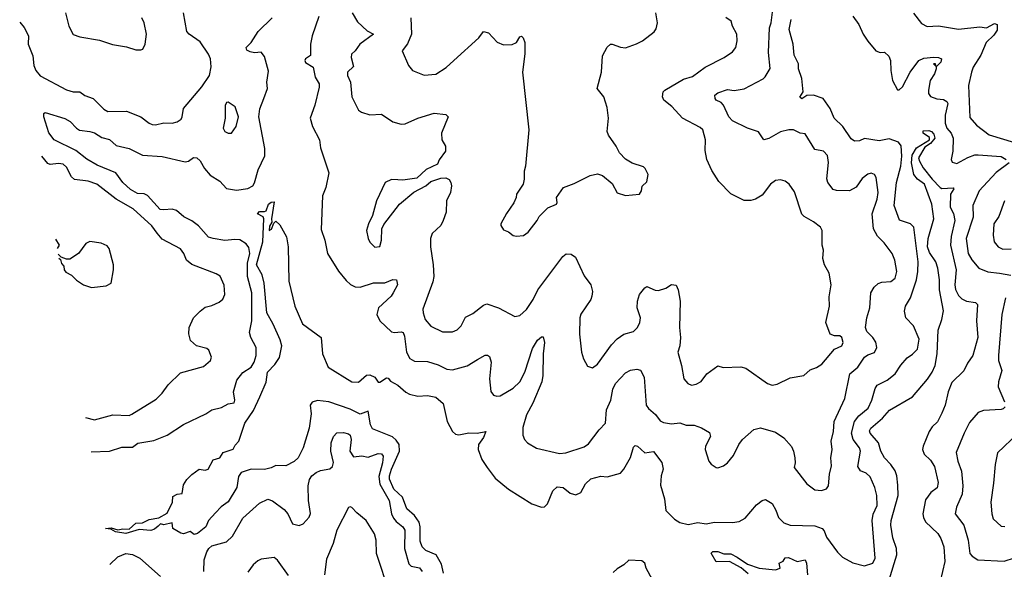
# Model space of a CAD drawing. Extents: x 2199565 to 2323334, y 894172 to 1018966.
# Tile 14 of 256: x 2211420 to 2217394, y 937298 to 940634. Entities that reach past the tile are written whole.
import ezdxf

# ---------------------------------------------------------------- set-up
doc = ezdxf.new("R2010")
doc.units = 0

msp = doc.modelspace()

# ---------------------------------------------------------------- linework, layer by layer
at = {"layer": '0CON10XD'}
for points in [[(2211420.4, 940618.2), (2211446.6, 940586.6), (2211474.4, 940535), (2211471.1, 940485), (2211500.4, 940415), (2211505.3, 940355), (2211518.9, 940325), (2211545, 940293.3), (2211705, 940207.8), (2211745, 940195.8), (2211785, 940196.2), (2211815, 940174.4), (2211866.7, 940155), (2211931.1, 940091.1), (2211955, 940075.4), (2212067.9, 940077.9), (2212155, 940044.3), (2212205, 940005.5), (2212225, 939996.9), (2212245, 939995.6), (2212295, 940006.9), (2212345, 940005.8), (2212375.4, 940014.6), (2212399.2, 940030.8), (2212406.7, 940045), (2212414, 940095), (2212524.3, 940225.7), (2212571.2, 940295), (2212581.7, 940348.3), (2212577.1, 940395), (2212566.2, 940425), (2212515, 940498.6), (2212449.2, 940545), (2212435, 940562), (2212414.4, 940675)], [(2211698.8, 940675), (2211718, 940595), (2211745, 940543.3), (2211785, 940528.8), (2211905, 940509.2), (2211982.7, 940482.7), (2212068.6, 940468.6), (2212125, 940451.2), (2212155, 940450), (2212167.5, 940455), (2212181.2, 940485), (2212190, 940545), (2212176.2, 940615), (2212161.2, 940645)], [(2213235, 940653.8), (2213193.8, 940535), (2213184.6, 940485), (2213184.4, 940415.6), (2213155, 940395.8), (2213150.8, 940385), (2213155, 940374.4), (2213201.4, 940345), (2213212.4, 940285), (2213236.9, 940245), (2213237.5, 940225), (2213211.1, 940115), (2213182.2, 940035), (2213195.8, 939985.8), (2213238.6, 939905), (2213245.5, 939855), (2213295.4, 939705), (2213277.5, 939615), (2213257.5, 939565), (2213249.7, 939359.7), (2213271.1, 939295), (2213287.1, 939215), (2213355, 939107.1), (2213400.5, 939050.5), (2213427.3, 939027.3), (2213455, 939012.9), (2213485, 939010.4), (2213566.6, 939036.6), (2213635, 939037.3), (2213685, 939057.1), (2213706.7, 939055), (2213711.4, 939025), (2213686.9, 938975), (2213674.3, 938955), (2213597.5, 938885), (2213587.8, 938845), (2213605.4, 938805.4), (2213675, 938739.2), (2213695, 938734.3), (2213735, 938740), (2213745.7, 938735), (2213753.8, 938713.8), (2213766.4, 938616.4), (2213787.6, 938577.6), (2213815, 938561.9), (2213895, 938560), (2213958.6, 938538.6), (2214011.7, 938511.7), (2214045, 938508.6), (2214135, 938532.9), (2214197.7, 938572.3), (2214245, 938596.9), (2214258.1, 938598.1), (2214269.7, 938589.7), (2214280, 938555), (2214271.2, 938455), (2214277.6, 938377.6), (2214295.5, 938355.5), (2214315, 938348.9), (2214335, 938350.5), (2214415, 938397.3), (2214455, 938436.2), (2214485.2, 938495), (2214531.8, 938638.2), (2214561.6, 938688.4), (2214585, 938708), (2214595, 938708.8), (2214603.9, 938673.9), (2214595.4, 938605), (2214594.6, 938475), (2214588.5, 938435), (2214534.1, 938305.9), (2214494.5, 938235), (2214471.7, 938158.3), (2214472.4, 938112.4), (2214482, 938085), (2214501.2, 938065), (2214555, 938032.9), (2214695, 938000), (2214734, 938004), (2214845, 938041.9), (2214870.2, 938059.8), (2214935.7, 938145), (2214974.2, 938185), (2214980.6, 938265), (2215006.3, 938323.7), (2215017.8, 938392.2), (2215035.6, 938425), (2215095, 938490), (2215125, 938505.8), (2215165, 938512), (2215185.9, 938505.9), (2215208.6, 938465), (2215221.5, 938295), (2215235, 938273.3), (2215278.1, 938238.1), (2215305, 938200), (2215325, 938189.5), (2215375, 938181.5), (2215425, 938186.5), (2215463, 938173), (2215512.2, 938172.2), (2215556.8, 938156.8), (2215605, 938128.8), (2215610.8, 938105), (2215581.4, 938045), (2215578, 938025), (2215600.8, 937955), (2215615, 937936), (2215645, 937916.2), (2215655.9, 937914.1), (2215690, 937925), (2215715, 937943.8), (2215750.6, 937989.4), (2215784, 938055), (2215806.2, 938085), (2215875, 938145.8), (2215915, 938156), (2216005, 938130.8), (2216056.2, 938096.2), (2216103.3, 938043.3), (2216115.5, 938015), (2216122.7, 937975), (2216124.4, 937945), (2216118, 937915), (2216195, 937816), (2216245, 937780), (2216285, 937775.8), (2216314.3, 937785.7), (2216327.5, 937805), (2216333.8, 937876.2), (2216345.4, 937925), (2216341.2, 937975), (2216349.1, 938025), (2216342.7, 938075), (2216356.9, 938135), (2216362.3, 938195), (2216425.4, 938335), (2216455.4, 938484.6), (2216505, 938524.4), (2216545.6, 938585), (2216565, 938599.5), (2216606.7, 938613.3), (2216621.1, 938645), (2216615, 938675.8), (2216595, 938705.8), (2216560.3, 938740.3), (2216551.5, 938765), (2216558.7, 938825), (2216577.3, 938885), (2216584.7, 938975), (2216605, 939010.6), (2216628, 939032), (2216650.2, 939039.8), (2216705, 939044.6), (2216730.9, 939065), (2216740.8, 939105), (2216729.1, 939175), (2216713.3, 939215), (2216665, 939279.2), (2216625, 939319.4), (2216600.9, 939365), (2216590.9, 939455), (2216622.7, 939545), (2216628.5, 939585), (2216617.1, 939675), (2216606.2, 939695), (2216585, 939702), (2216565, 939695.6), (2216531.1, 939668.9), (2216495, 939617.1), (2216455, 939595.4), (2216375, 939596.7), (2216355, 939602.5), (2216322.9, 939645), (2216317.6, 939667.6), (2216327.8, 939767.8), (2216320.2, 939810.2), (2216296.3, 939836.3), (2216245, 939846), (2216185, 939941.4), (2216155, 939945.7), (2216115, 939965.8), (2216085.7, 939965.7), (2216035, 939953.5), (2215965, 939913.1), (2215934.6, 939904.6), (2215902, 939952), (2215835, 939974.5), (2215745, 940020), (2215721.4, 940045), (2215690.8, 940115), (2215675, 940130), (2215645, 940144.4), (2215638.5, 940155), (2215637.9, 940175), (2215655, 940190), (2215715, 940209.3), (2215755, 940203.2), (2215815, 940214.6), (2215930, 940275), (2215943, 940287), (2215972.5, 940337.5), (2215962.1, 940435), (2215968.7, 940585), (2215980, 940615), (2215989.1, 940695)], [(2213437.1, 940675), (2213470.1, 940620.1), (2213529.2, 940565), (2213567.5, 940545), (2213484.2, 940485.8), (2213455, 940444.2), (2213433.3, 940425), (2213430.8, 940405), (2213445, 940350), (2213408, 940315), (2213409.2, 940295), (2213427.1, 940255), (2213434.6, 940164.6), (2213476.7, 940085), (2213493, 940073), (2213545, 940055.5), (2213615, 940061.1), (2213685, 940013.1), (2213735, 940000), (2213758.3, 940001.7), (2213835, 940035.7), (2213935, 940067.1), (2214005, 940058.8), (2214020, 940045), (2213980, 939945), (2213982, 939905), (2214003.8, 939865), (2214004, 939835), (2213966, 939784), (2213954.1, 939755.9), (2213886.2, 939725), (2213828.7, 939671.3), (2213745, 939659.5), (2213715, 939662.2), (2213675.7, 939664.3), (2213636.7, 939645), (2213584.3, 939535), (2213561.4, 939445), (2213535.8, 939395), (2213524.2, 939355), (2213534.2, 939305), (2213544.2, 939284.2), (2213575, 939253.3), (2213605, 939257.5), (2213615.6, 939295), (2213618.1, 939365), (2213628.5, 939391.5), (2213725.3, 939514.7), (2213812.4, 939587.6), (2213883.3, 939625), (2213915, 939652), (2213975, 939671.2), (2214005, 939673.3), (2214025, 939663.3), (2214036.2, 939645), (2214040, 939625), (2214034.2, 939585.8), (2214010, 939535), (2214007.1, 939465), (2213990, 939415), (2213974.6, 939385.4), (2213922.9, 939335), (2213911.9, 939305), (2213913.1, 939255), (2213929.2, 939145), (2213932.5, 939075), (2213927.1, 939042.9), (2213866.4, 938876.4), (2213868, 938855), (2213880.8, 938815), (2213915, 938774.3), (2213985, 938739.4), (2214045, 938738.9), (2214075, 938750.6), (2214098.1, 938775), (2214125, 938827.5), (2214170.2, 938849.8), (2214235, 938902), (2214255, 938908.8), (2214325, 938884.4), (2214425, 938833.1), (2214455, 938838.6), (2214494.6, 938875.4), (2214535, 938935.7), (2214563.6, 938995), (2214715, 939196.2), (2214735, 939212), (2214765, 939211.2), (2214791.4, 939191.4), (2214845, 939078.8), (2214885.7, 939025), (2214894.3, 938985), (2214891.4, 938955), (2214884.2, 938935), (2214825, 938846.7), (2214817.5, 938825), (2214815.8, 938725), (2214828, 938615), (2214841.2, 938575), (2214865, 938530), (2214895, 938520), (2214925, 938544), (2215010.1, 938659.9), (2215045, 938696.9), (2215084.6, 938725.4), (2215145, 938740.8), (2215169.2, 938765), (2215182.9, 938795), (2215187.1, 938825), (2215166.2, 938885), (2215167.5, 938925), (2215180, 938965), (2215213, 939007), (2215225, 939013.8), (2215275, 938992.5), (2215295, 938990.8), (2215340, 939005), (2215375, 939027.1), (2215403, 939023), (2215414.3, 938995), (2215426.7, 938925), (2215422.9, 938765), (2215430, 938705), (2215425.6, 938655), (2215413.3, 938615), (2215434.3, 938535), (2215448.8, 938455), (2215473.3, 938425), (2215495, 938416.2), (2215525, 938422), (2215555, 938438.8), (2215588.8, 938485), (2215655, 938532.5), (2215687, 938523), (2215795, 938526.2), (2215825, 938518.8), (2215957.5, 938425), (2215985, 938416.2), (2216015, 938421.2), (2216095, 938460), (2216177.5, 938475), (2216215, 938508.8), (2216255, 938522), (2216287.4, 938542.6), (2216363.8, 938635), (2216406.9, 938655), (2216416.2, 938675), (2216407.8, 938705), (2216395, 938714.3), (2216364, 938714), (2216337.5, 938725), (2216310, 938795), (2216333.3, 938895), (2216331.7, 938951.7), (2216343.3, 939025), (2216331.2, 939095), (2216302, 939145), (2216292, 939185), (2216296.2, 939235), (2216289.2, 939265), (2216289.2, 939355), (2216277.5, 939375), (2216235, 939407.1), (2216179.1, 939439.1), (2216165, 939454.3), (2216119.8, 939589.8), (2216088.8, 939635), (2216065, 939654), (2216035, 939662.5), (2216005, 939658), (2215976, 939635), (2215925, 939568.8), (2215885, 939543.8), (2215855, 939536.7), (2215815, 939536.7), (2215735, 939576.2), (2215661.7, 939651.7), (2215619.3, 939719.3), (2215588, 939785), (2215578.8, 939838.8), (2215581.5, 939905), (2215565.3, 939965.3), (2215549.2, 939979.2), (2215441.5, 940035), (2215376.7, 940106.7), (2215328.8, 940145), (2215320, 940165), (2215324.2, 940195), (2215333.8, 940205), (2215448.2, 940271.8), (2215501.3, 940288.7), (2215578, 940345), (2215693.3, 940405), (2215745, 940438.8), (2215764, 940465), (2215772, 940505), (2215770, 940545), (2215744.2, 940594.2), (2215736.2, 940625), (2215705, 940646)], [(2213793.6, 940645), (2213798.2, 940545), (2213772, 940488), (2213740, 940445), (2213780, 940355), (2213803.8, 940325), (2213875, 940296), (2213945, 940303.5), (2214006.6, 940343.4), (2214054.4, 940385), (2214205, 940524.2), (2214235, 940561.2), (2214265, 940553.1), (2214316.3, 940496.3), (2214355, 940481.1), (2214408, 940482), (2214434.5, 940495.5), (2214455, 940530), (2214465, 940533.3), (2214475, 940522.5), (2214484.2, 940495), (2214484.5, 940425.5), (2214471.4, 940315), (2214510, 939965), (2214488.8, 939745), (2214481.2, 939715), (2214481.2, 939665), (2214473.8, 939635), (2214433.3, 939575), (2214432.5, 939555), (2214417.7, 939522.3), (2214373, 939457), (2214340, 939395), (2214340, 939385), (2214355, 939357.5), (2214386.1, 939346.1), (2214415, 939324), (2214435, 939318.8), (2214476.1, 939323.9), (2214505, 939343.3), (2214558.8, 939415), (2214571.2, 939438.8), (2214625, 939492.5), (2214676.2, 939515), (2214681.2, 939525), (2214677.5, 939555), (2214720, 939615), (2214785, 939639.2), (2214881.2, 939688.8), (2214925, 939698.8), (2214955, 939688.8), (2215015, 939640), (2215045, 939582.5), (2215095, 939567.5), (2215180, 939575), (2215192.5, 939595), (2215197.5, 939622.5), (2215225, 939650), (2215232.5, 939695), (2215215, 939730), (2215205, 939740), (2215135, 939762.5), (2215096.1, 939786.1), (2215058.8, 939825), (2215038.8, 939865), (2214992, 939932), (2214984.3, 939955.7), (2214992, 940035), (2214985, 940100), (2214963.3, 940165), (2214924, 940215), (2214950.6, 940315), (2214956.9, 940415), (2214985, 940465.8), (2215005, 940484.3), (2215015, 940485.8), (2215065, 940467.1), (2215095, 940462.9), (2215162.2, 940487.8), (2215198.8, 940505), (2215269.5, 940560.5), (2215281.7, 940578.3), (2215288.8, 940615), (2215278.8, 940675)], [(2216475.3, 940655), (2216510.9, 940605), (2216537.1, 940545), (2216565, 940502.5), (2216615, 940444), (2216640, 940435), (2216665.8, 940435.8), (2216692.4, 940412.4), (2216702.2, 940385), (2216704.6, 940325), (2216715.4, 940265), (2216745, 940208.8), (2216755, 940207.1), (2216775, 940226.7), (2216821.5, 940315), (2216875.8, 940385), (2216905, 940400), (2216963.6, 940406.4), (2216995, 940404.2), (2217013.3, 940395), (2217007.5, 940375), (2216985, 940352.5), (2216980, 940350), (2216975.8, 940365.8), (2216964.2, 940365.8), (2216980, 940350), (2216979.2, 940335), (2216969.5, 940305), (2216944.5, 940265), (2216934.5, 940205), (2216934.5, 940185), (2216945, 940168.1), (2216985, 940153.8), (2217025, 940148.2), (2217045, 940136.5), (2217050, 940125), (2217035.3, 940055), (2217035.2, 940005), (2217044.7, 939975), (2217071.2, 939945), (2217083.8, 939915), (2217080.6, 939835), (2217070.8, 939785), (2217077.9, 939767.9), (2217105, 939761.1), (2217172.2, 939797.7), (2217215, 939813.5), (2217235, 939814.2), (2217375, 939802.7), (2217405.4, 939785)], [(2216842.4, 940672.4), (2216890.2, 940610.2), (2216925, 940591.4), (2216995, 940595.5), (2217115, 940575.4), (2217245, 940591.1), (2217285, 940584.7), (2217335, 940611.2), (2217349.3, 940605), (2217349.2, 940570.8), (2217329.7, 940540.3), (2217283.5, 940495), (2217250.8, 940419.2), (2217205.4, 940345), (2217195.4, 940315), (2217176.4, 940233.6), (2217185, 940040), (2217225, 939993.1), (2217302.5, 939935), (2217455, 939887.8)], [(2211854.3, 938011.1), (2211965, 938014.5), (2212040.7, 938039.3), (2212105, 938038.6), (2212136.6, 938063.4), (2212235, 938079.2), (2212315, 938112.7), (2212415, 938176.9), (2212549.1, 938240.9), (2212585, 938265.4), (2212645, 938279.4), (2212685, 938301.4), (2212721.9, 938308.1), (2212726.4, 938323.6), (2212716.7, 938375), (2212737.3, 938445), (2212775, 938491.9), (2212825, 938525.8), (2212842.5, 938555), (2212855.6, 938595), (2212854.4, 938645), (2212822.2, 938705), (2212814.5, 938734.5), (2212828.2, 938805), (2212828.9, 938975), (2212802.5, 939075), (2212803, 939155), (2212816.8, 939215), (2212811.2, 939251.2), (2212795, 939272.9), (2212755, 939296.7), (2212725, 939299.6), (2212665, 939293.2), (2212594, 939306), (2212565, 939314.5), (2212505, 939382.7), (2212465, 939413.1), (2212416.4, 939436.4), (2212371.8, 939475), (2212344.5, 939484.5), (2212295, 939478.8), (2212272.4, 939482.4), (2212195, 939567), (2212175.7, 939575.7), (2212135, 939579.7), (2212092.8, 939602.8), (2212045.2, 939645), (2212003.3, 939703.3), (2211889.9, 939749.9), (2211826.8, 939786.8), (2211760.7, 939840.7), (2211630.5, 939905), (2211596.3, 939946.3), (2211565.9, 940045), (2211566.6, 940063.4), (2211575, 940070), (2211695, 940034.4), (2211726.9, 940015), (2211764.7, 939974.7), (2211783.2, 939963.2), (2211845.7, 939954.3), (2211875, 939946.4), (2211919.5, 939919.5), (2211965, 939905.5), (2212005, 939869.5), (2212085, 939851.8), (2212165, 939810.6), (2212285, 939803.6), (2212425, 939770.5), (2212443.8, 939775), (2212475, 939797.5), (2212495, 939796), (2212515, 939776.7), (2212541.1, 939731.1), (2212575, 939689.2), (2212635, 939654), (2212675, 939608.6), (2212735, 939598.1), (2212805, 939608.9), (2212833.8, 939626.2), (2212845, 939644), (2212867.1, 939722.9), (2212907.3, 939807.3), (2212907.8, 939852.3), (2212870.5, 940045), (2212877.7, 940092.3), (2212902.1, 940155), (2212922.8, 940215), (2212919.2, 940255), (2212928.9, 940321.1), (2212905, 940411.1), (2212885, 940436.5), (2212845, 940433.3), (2212818.2, 940438.2), (2212799.1, 940449.1), (2212794, 940465), (2212825.6, 940495), (2212867.5, 940562.5), (2212952.9, 940645)], [(2216411.7, 937371.7), (2216475, 937338.2), (2216545, 937319.6), (2216595.4, 937334.6), (2216609.2, 937365), (2216591.2, 937595), (2216597.6, 937632.4), (2216622.9, 937685), (2216619.2, 937745), (2216607.7, 937795), (2216579.4, 937859.4), (2216555, 937881.1), (2216522, 937895), (2216505, 937922.5), (2216521.1, 938015), (2216514.1, 938035), (2216475.8, 938085), (2216466.7, 938125), (2216484.8, 938195.2), (2216510.5, 938229.5), (2216568.2, 938275), (2216590.4, 938325), (2216610.6, 938395), (2216623.1, 938415), (2216683.1, 938446.9), (2216731.1, 938485), (2216765, 938536.7), (2216805, 938580.5), (2216837.1, 938602.9), (2216867.3, 938635), (2216877.1, 938695), (2216842, 938775), (2216796.9, 938825), (2216788.2, 938865), (2216794.5, 938895), (2216824.7, 938945.3), (2216860.3, 939055), (2216869.4, 939105), (2216871.4, 939165), (2216845.4, 939375.4), (2216824.6, 939394.6), (2216757, 939417), (2216725.5, 939505), (2216739, 939645), (2216765.2, 939745), (2216771.2, 939805), (2216768.1, 939868.1), (2216750.8, 939890.8), (2216695, 939911.1), (2216635, 939897.9), (2216545, 939912.9), (2216515, 939897.8), (2216485, 939896.5), (2216465, 939910.6), (2216413.6, 939985), (2216360.9, 940035), (2216336.7, 940095), (2216295, 940156), (2216235, 940176), (2216195, 940174), (2216165, 940153.3), (2216152.9, 940162.9), (2216174.2, 940195), (2216165, 940277.5), (2216145.7, 940335), (2216144.2, 940365), (2216118.2, 940418.2), (2216111.8, 940485), (2216087.5, 940575), (2216100.4, 940635)], [(2212705, 939944), (2212734, 939985), (2212748, 940045), (2212726.7, 940105), (2212685, 940132.5), (2212675, 940130), (2212667, 940113), (2212666.4, 940036.4), (2212654, 939975), (2212665, 939954), (2212685, 939944), (2212705, 939944)], [(2216695, 937233.3), (2216741.8, 937385), (2216738.8, 937425), (2216718.2, 937488.2), (2216704.4, 937565), (2216707.5, 937595), (2216748.8, 937745), (2216748, 937808), (2216741.9, 937865), (2216731.4, 937895), (2216705.3, 937935), (2216667.4, 937975), (2216644.4, 938014.4), (2216629.7, 938065), (2216578.9, 938125), (2216575, 938137.5), (2216584.5, 938155), (2216654.6, 938215), (2216696.2, 938263.8), (2216836.4, 938345), (2216928, 938452), (2216956.4, 938495), (2216973.1, 938535), (2216985.9, 938605), (2216991.5, 938748.5), (2217013.9, 938815), (2217023.7, 938866.3), (2217000.7, 938995), (2217000.4, 939055), (2216991.1, 939125), (2216978.2, 939165), (2216940.5, 939220.5), (2216927.7, 939255), (2216930.7, 939305), (2216966.2, 939425), (2216954.6, 939515), (2216909.4, 939635), (2216866.5, 939666.5), (2216843.8, 939695), (2216830.9, 939765), (2216835, 939812), (2216860, 939855), (2216939.2, 939905), (2216938.7, 939918.7), (2216901.9, 939945), (2216901.3, 939958.7), (2216935, 939960.8), (2216951.4, 939955), (2216965, 939939.4), (2216972.7, 939915), (2216945, 939882.5), (2216910.9, 939859.1), (2216873.9, 939796.1), (2216878.2, 939775), (2216901.1, 939735), (2216955, 939665.4), (2217005, 939615.6), (2217015, 939610), (2217083.3, 939613.3), (2217087.3, 939607.3), (2217066.2, 939575), (2217066, 939496), (2217085, 939457.5), (2217094, 939415), (2217071.7, 939318.3), (2217067.9, 939265), (2217101, 939115), (2217093.6, 939025), (2217096.8, 938996.7), (2217115, 938959.2), (2217135, 938939.2), (2217165, 938925.7), (2217217.8, 938917.8), (2217231.2, 938905), (2217224.6, 938805.4), (2217232.1, 938705), (2217203.4, 938596.6), (2217170.3, 938549.7), (2217148.3, 938501.7), (2217075, 938431.9), (2217052.2, 938375), (2217034.7, 938295), (2217015, 938245.7), (2216987.4, 938192.6), (2216956.6, 938163.4), (2216938.5, 938135), (2216900.8, 938045), (2216897.7, 938025), (2216907.6, 937997.6), (2216945, 937960), (2216971, 937921), (2216993.2, 937825), (2216986.7, 937793.3), (2216948.2, 937765), (2216915, 937720.6), (2216899.7, 937635), (2216902.3, 937612.3), (2216915, 937585.6), (2216990, 937515), (2217008.2, 937485), (2217026.2, 937435), (2217031.8, 937345), (2217004.7, 937225)], [(2211819.6, 938219.9), (2211875, 938205.7), (2211985, 938235.5), (2212085, 938231.2), (2212099.7, 938240.3), (2212248.8, 938331.2), (2212283.8, 938366.2), (2212321.9, 938418.1), (2212395, 938490), (2212535, 938528), (2212578, 938565), (2212584, 938585), (2212568.3, 938628.3), (2212555, 938637.5), (2212492.5, 938655), (2212456.4, 938686.4), (2212446.1, 938726.1), (2212447.5, 938765), (2212475, 938823.8), (2212515, 938864), (2212545, 938889.2), (2212585, 938898.6), (2212630.7, 938919.3), (2212652.4, 938937.6), (2212665.6, 938965), (2212661.7, 939021.7), (2212636.4, 939076.4), (2212611.7, 939091.7), (2212465, 939147.1), (2212432.5, 939175), (2212415.5, 939215.5), (2212395, 939242), (2212285, 939301.9), (2212255, 939338), (2212222.2, 939382.2), (2212107.8, 939485), (2212005, 939543.8), (2211887.5, 939635), (2211835, 939654.5), (2211752.7, 939662.7), (2211735, 939679.2), (2211705, 939739.4), (2211685, 939757.5), (2211655, 939761.8), (2211605, 939754.6), (2211591, 939761), (2211555.6, 939805.4)], [(2217422.5, 939765), (2217345, 939705.3), (2217241.8, 939595), (2217203.1, 939505), (2217204, 939435), (2217162, 939305), (2217175, 939214.2), (2217196.8, 939176.8), (2217238.8, 939125), (2217293.3, 939103.3), (2217364.7, 939094.7), (2217433.8, 939083.8)], [(2213990.6, 937275), (2213980.2, 937330.2), (2213946.2, 937386.2), (2213885, 937411.3), (2213861.8, 937435), (2213849.4, 937469.4), (2213850.4, 937555), (2213843, 937585), (2213815, 937625.3), (2213769.7, 937665), (2213742.6, 937735), (2213690.7, 937785), (2213664.1, 937845), (2213663.2, 937865), (2213675, 937906.4), (2213724.4, 938015), (2213722.4, 938055), (2213705, 938081.8), (2213682.1, 938102.1), (2213561.3, 938151.3), (2213549.1, 938175), (2213535, 938257.5), (2213485, 938240), (2213425, 938269.1), (2213295, 938315.3), (2213228, 938322), (2213195, 938312.9), (2213183.5, 938295), (2213187.6, 938242.4), (2213175.5, 938155), (2213140.6, 938035), (2213109.4, 937975), (2213085, 937951.9), (2213035, 937926.9), (2212975, 937928.8), (2212945, 937914), (2212905.5, 937904.5), (2212825, 937906.4), (2212764.6, 937885.4), (2212748.7, 937861.3), (2212737.5, 937795), (2212685, 937706.7), (2212643.4, 937676.6), (2212608.6, 937641.4), (2212566.7, 937595), (2212548.8, 937555), (2212500, 937515), (2212478.3, 937508.3), (2212455, 937527.5), (2212415, 937512.5), (2212398.3, 937518.3), (2212350, 937545), (2212345, 937580), (2212295, 937568), (2212275, 937573.8), (2212259.8, 937560.2), (2212237.9, 937542.1), (2212215.7, 937534.3), (2212145, 937539.4), (2212065, 937514.5), (2212002.5, 937525), (2211972.3, 937542.3), (2211940, 937545), (2211975, 937548.8), (2212015, 937537.1), (2212045.8, 937544.2), (2212085, 937541.2), (2212125, 937578.6), (2212165, 937580.6), (2212205, 937600), (2212265, 937611.2), (2212315, 937638.8), (2212346.7, 937705), (2212349.3, 937740.7), (2212375, 937753.8), (2212405, 937757.5), (2212415, 937811.2), (2212435, 937843.8), (2212465, 937873.8), (2212510, 937905), (2212545, 937900), (2212563.3, 937905), (2212595, 937962), (2212635, 937974), (2212655, 938007.5), (2212715, 938026.2), (2212728.1, 938051.9), (2212749.4, 938075), (2212786.5, 938185), (2212837.8, 938262.2), (2212876.6, 938345), (2212916, 938434), (2212923, 938495), (2212968.1, 938541.9), (2212996.6, 938583.4), (2213010, 938655), (2213000.8, 938690.8), (2212958.7, 938785), (2212919.2, 938855), (2212903.8, 939033.8), (2212890.4, 939085), (2212857.6, 939145), (2212894.8, 939285), (2212901.9, 939425), (2212896.7, 939436.7), (2212862.5, 939455), (2212875, 939469.4), (2212905, 939468.6), (2212915, 939474.2), (2212930.6, 939515), (2212945, 939526.5), (2212965, 939527.5), (2212947.5, 939425), (2212950, 939405), (2212935, 939380), (2212933.8, 939355), (2212948.3, 939361.7), (2212961.7, 939398.3), (2212975, 939410), (2212998.3, 939388.3), (2213038, 939315), (2213050, 939255), (2213053.4, 939046.6), (2213090, 938895), (2213135, 938787.5), (2213250, 938705), (2213257.5, 938605), (2213291.9, 938525), (2213435, 938436.4), (2213475, 938433.3), (2213525, 938476.2), (2213545, 938479.2), (2213574.4, 938464.4), (2213595, 938433.3), (2213605, 938433.8), (2213645, 938460), (2213655, 938457.5), (2213670.4, 938440.4), (2213715, 938416.2), (2213762.4, 938372.4), (2213785, 938360.5), (2213835, 938348.6), (2213895, 938353.3), (2213945, 938342.5), (2213988.6, 938305), (2214014.4, 938195), (2214045, 938133.8), (2214065, 938118), (2214085, 938114), (2214145, 938125.8), (2214195.6, 938124.4), (2214247.5, 938135), (2214235, 938098.8), (2214204.2, 938055), (2214201.2, 938025), (2214224.4, 937964.4), (2214255.8, 937915), (2214305, 937852), (2214385, 937784), (2214526.7, 937695), (2214585, 937675.8), (2214605, 937678), (2214622, 937695), (2214654.3, 937775), (2214680.9, 937799.1), (2214716.7, 937795), (2214759.7, 937759.7), (2214795, 937749.4), (2214825, 937764.4), (2214852.8, 937817.2), (2214885, 937847.1), (2214945, 937864.2), (2214985, 937858.8), (2215065, 937882), (2215085.8, 937905), (2215125, 937976), (2215145, 938040), (2215155, 938050), (2215168.8, 938045), (2215212.5, 938005), (2215265, 938014), (2215315.3, 937945.3), (2215324.5, 937905), (2215312.2, 937865), (2215307.7, 937807.7), (2215332.5, 937725), (2215340.9, 937655), (2215392.6, 937602.6), (2215425, 937582.2), (2215475, 937569.3), (2215535, 937582.2), (2215585, 937574.3), (2215635, 937584.3), (2215745, 937581.5), (2215785, 937588.1), (2215821.8, 937608.2), (2215889.8, 937690.2), (2215925, 937715.8), (2215945, 937721.2), (2215985, 937698), (2216007.8, 937657.8), (2216023.4, 937613.4), (2216055, 937581.1), (2216095, 937566.7), (2216245, 937562.5), (2216289.2, 937545), (2216300.9, 937530.9), (2216315, 937492.9), (2216382, 937402), (2216411.7, 937371.7)], [(2217395.6, 939535), (2217360.2, 939439.8), (2217330.8, 939395), (2217325.6, 939325), (2217332.2, 939285), (2217355.3, 939255.3), (2217385, 939241.1), (2217435, 939242.7)], [(2211649, 939244.7), (2211662.5, 939265), (2211639.5, 939301.9)], [(2211658.6, 939186.8), (2211668.3, 939178.3), (2211673, 939153), (2211688.3, 939138.3), (2211690, 939115), (2211700.7, 939100.7), (2211735, 939082.5), (2211765, 939053.3), (2211807.5, 939025), (2211855, 939008.8), (2211945, 939017.5), (2211976.2, 939035), (2211990, 939115), (2211988.6, 939145), (2211963.3, 939245), (2211950.7, 939260.7), (2211915, 939277.5), (2211845, 939286.7), (2211822.5, 939275), (2211776.4, 939213.6), (2211725, 939180), (2211705, 939180), (2211671.7, 939191.7), (2211654.7, 939210.2)], [(2217400.7, 938945), (2217378.2, 938845), (2217357.5, 938595), (2217359.1, 938565), (2217378.2, 938505), (2217357.3, 938435), (2217356.5, 938405), (2217394.5, 938315)], [(2217397.8, 938285), (2217387.6, 938272.4), (2217375, 938268.5), (2217268, 938262), (2217235, 938250), (2217181.8, 938188.2), (2217149.4, 938125), (2217102.4, 938007.6), (2217110.6, 937955), (2217134.5, 937894.5), (2217140.9, 937805), (2217137.5, 937755), (2217104.4, 937675), (2217094.4, 937635), (2217147.1, 937565), (2217174.6, 937475), (2217185, 937393.3), (2217197.6, 937377.6), (2217232.5, 937355), (2217392.6, 937347.4), (2217455, 937367.1)], [(2212537.8, 937285), (2212540.3, 937355), (2212555, 937404.4), (2212566.9, 937425), (2212585, 937440), (2212675, 937465.3), (2212710.8, 937499.2), (2212775, 937607.5), (2212875, 937700), (2212925, 937723.1), (2212955, 937713.5), (2213025, 937661.8), (2213046.7, 937635), (2213075, 937574.2), (2213115, 937564.2), (2213140, 937575), (2213176.3, 937613.7), (2213183.7, 937636.3), (2213172.7, 937715), (2213171.2, 937805), (2213177.8, 937842.2), (2213192.9, 937865), (2213218, 937885), (2213245, 937897.3), (2213302, 937908), (2213318.3, 937921.7), (2213323.4, 937946.6), (2213308.8, 938015), (2213310, 938065), (2213324.4, 938105), (2213345, 938125.6), (2213385, 938129.1), (2213415, 938120.9), (2213425, 938112.2), (2213431.8, 938085), (2213423.6, 938015), (2213445, 937980.8), (2213495, 937986.7), (2213535, 937977.8), (2213595, 938001.1), (2213615, 937998.1), (2213625.4, 937985), (2213620.9, 937945), (2213598.8, 937861.2), (2213604.3, 937815), (2213661.3, 937715), (2213676.9, 937635), (2213688.3, 937608.3), (2213705, 937587.3), (2213745, 937556.5), (2213757.8, 937535), (2213754.8, 937425), (2213781.4, 937331.4), (2213795, 937317.7), (2213846.6, 937306.6), (2213862.5, 937285)], [(2217475, 938121.9), (2217352.5, 938005), (2217337.3, 937935), (2217328.5, 937821.5), (2217312.7, 937705), (2217316.9, 937635), (2217325.7, 937605), (2217375, 937559.5), (2217397, 937557)], [(2213664.3, 937155), (2213584.2, 937394.2), (2213582.9, 937475), (2213572.6, 937512.6), (2213522.5, 937595), (2213465, 937640), (2213435, 937673.8), (2213425, 937678), (2213415, 937673.8), (2213343.3, 937535), (2213321.2, 937455), (2213281.2, 937358.8), (2213269.1, 937265)], [(2211968.2, 937326.9), (2212015, 937373.4), (2212065, 937393.3), (2212105, 937387), (2212150, 937365), (2212275, 937253.6)], [(2213050.7, 937260.8), (2212985, 937353.8), (2212965, 937369.2), (2212885, 937360), (2212865, 937349.2), (2212836, 937325), (2212805, 937281.2)], [(2215839.7, 937269.7), (2215796.2, 937306.2), (2215725.8, 937345.8), (2215645, 937343.8), (2215614.2, 937395), (2215625, 937406.7), (2215655, 937406.2), (2215692.6, 937392.6), (2215735, 937392.5), (2215772.2, 937372.2), (2215835, 937330), (2215905.5, 937304.5), (2216005, 937295.7), (2216033.3, 937305), (2216027.5, 937335), (2216051.7, 937348.3), (2216065, 937366.7), (2216085, 937368.8), (2216136.1, 937346.1), (2216185, 937355.8), (2216194.2, 937335), (2216200, 937265)], [(2215258.8, 937235), (2215220.6, 937305), (2215212.5, 937335), (2215195, 937349.4), (2215115, 937353.8), (2215085.4, 937324.6), (2215045, 937301.9), (2215020.5, 937279.5)]]:
    msp.add_lwpolyline(points, dxfattribs=at)

doc.saveas('drawing.dxf')
